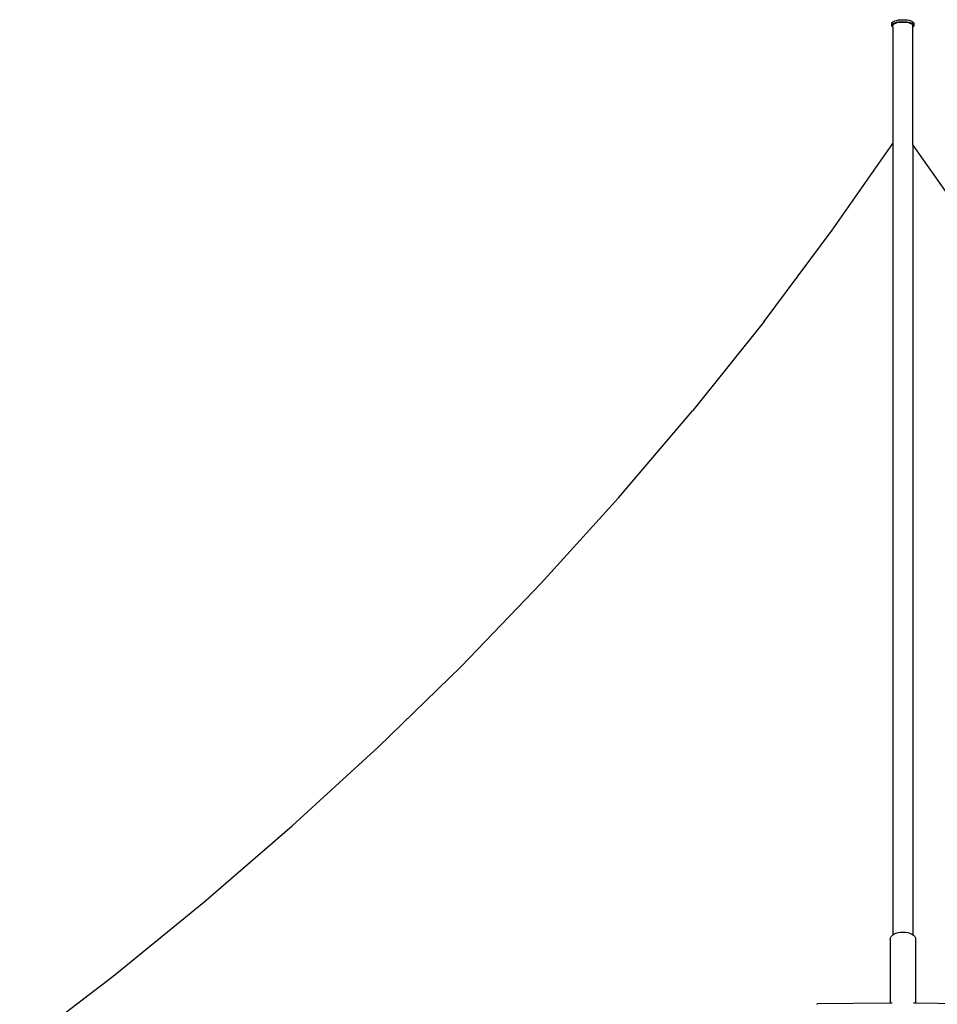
# Model space of a CAD drawing. Extents: x -123 to 135, y -112 to 118.
# Tile 3 of 4: x -100 to 9, y 1 to 118. Entities that reach past the tile are written whole.
import ezdxf

# ---------------------------------------------------------------- set-up
doc = ezdxf.new("R2010")
doc.units = 0
doc.header["$MEASUREMENT"] = 0
doc.layers.get('0').update_dxf_attribs({"linetype": 'CONTINUOUS'})

msp = doc.modelspace()

# ---------------------------------------------------------------- linework, layer by layer
for p, q in [((3.52, 117.14), (3.55, 117.23)), ((3.52, 116.9), (3.52, 117.14)), ((3.55, 117.23), (3.62, 117.31)), ((3.55, 116.99), (3.62, 117.08)), ((3.62, 117.31), (3.75, 117.39)), ((3.62, 117.08), (3.75, 117.15)), ((3.69, 116.98), (3.75, 117.06)), ((3.75, 117.39), (3.91, 117.46)), ((3.75, 117.15), (3.91, 117.22)), ((3.75, 117.06), (3.86, 117.13)), ((3.86, 117.13), (4.01, 117.19)), ((3.91, 117.46), (4.11, 117.51)), ((3.91, 117.22), (4.11, 117.28)), ((4.01, 117.19), (4.19, 117.24)), ((4.11, 117.51), (4.34, 117.56)), ((4.11, 117.28), (4.34, 117.32)), ((4.19, 117.24), (4.39, 117.28)), ((4.34, 117.56), (4.59, 117.58)), ((4.34, 117.32), (4.59, 117.35)), ((4.39, 117.28), (4.62, 117.3)), ((4.59, 117.58), (4.85, 117.59)), ((4.59, 117.35), (4.85, 117.36)), ((4.62, 117.3), (4.85, 117.31)), ((4.85, 117.59), (5.11, 117.58)), ((4.85, 117.36), (5.11, 117.35)), ((4.85, 117.31), (5.08, 117.3)), ((5.08, 117.3), (5.3, 117.28)), ((5.11, 117.58), (5.36, 117.56)), ((5.11, 117.35), (5.36, 117.32)), ((5.3, 117.28), (5.51, 117.24)), ((5.36, 117.56), (5.59, 117.52)), ((5.36, 117.32), (5.59, 117.28)), ((5.51, 117.24), (5.69, 117.19)), ((5.59, 117.52), (5.79, 117.46)), ((5.59, 117.28), (5.79, 117.22)), ((5.69, 117.19), (5.84, 117.13)), ((5.79, 117.46), (5.95, 117.39)), ((5.79, 117.22), (5.95, 117.16)), ((5.84, 117.13), (5.95, 117.06)), ((5.95, 117.39), (6.08, 117.31)), ((5.95, 117.16), (6.08, 117.08)), ((5.95, 117.06), (6.01, 116.98)), ((6.08, 117.31), (6.15, 117.23)), ((6.08, 117.08), (6.15, 116.99)), ((6.15, 117.23), (6.18, 117.14)), ((6.18, 116.91), (6.18, 117.14)), ((3.52, 116.9), (3.55, 116.99)), ((3.55, 116.82), (3.52, 116.9)), ((3.63, 116.73), (3.55, 116.82)), ((3.66, 116.71), (3.63, 116.73)), ((3.66, 116.9), (3.67, 116.94)), ((3.69, 116.83), (3.66, 116.9)), ((3.66, 116.71), (3.66, 116.9)), ((3.69, 116.69), (3.66, 116.71)), ((3.66, 116.71), (3.67, 102.87)), ((3.67, 116.94), (3.69, 116.98)), ((3.69, 116.93), (3.67, 116.94)), ((6.01, 116.98), (6.03, 116.94)), ((6.03, 116.94), (6.01, 116.93)), ((6.04, 116.91), (6.02, 116.83)), ((6.02, 116.83), (6.01, 116.83)), ((6.04, 116.71), (6.01, 116.69)), ((6.03, 116.94), (6.04, 116.91)), ((6.04, 116.71), (6.04, 116.91)), ((6.08, 116.73), (6.04, 116.71)), ((6.04, 102.69), (6.04, 116.71)), ((6.15, 116.82), (6.08, 116.73)), ((6.15, 116.99), (6.18, 116.91)), ((6.18, 116.91), (6.15, 116.82)), ((-3.54, 92.56), (3.67, 102.87)), ((3.67, 102.87), (3.69, 102.9)), ((3.67, 102.87), (3.67, 8.82)), ((6.02, 102.72), (6.04, 102.69)), ((6.04, 102.69), (13.13, 92.55)), ((6.04, 102.69), (6.04, 8.82)), ((-11.64, 81.73), (-3.54, 92.56)), ((-11.64, 81.73), (-20.11, 71.13)), ((-28.94, 60.75), (-20.11, 71.13)), ((-38.12, 50.62), (-28.94, 60.75)), ((-47.65, 40.73), (-38.12, 50.62)), ((-47.65, 40.73), (-57.52, 31.11)), ((-57.52, 31.11), (-67.71, 21.76)), ((-78.21, 12.7), (-67.71, 21.76)), ((-89.01, 3.92), (-78.21, 12.7)), ((3.35, 8.3), (3.38, 8.47)), ((3.38, 8.14), (3.35, 8.3)), ((3.35, 8.3), (3.35, 0.69)), ((3.38, 8.47), (3.46, 8.63)), ((3.46, 8.63), (3.6, 8.77)), ((3.6, 8.77), (3.67, 8.82)), ((3.67, 8.82), (3.79, 8.9)), ((3.79, 8.9), (4.02, 9.01)), ((4.02, 9.01), (4.28, 9.09)), ((4.28, 9.09), (4.56, 9.14)), ((4.56, 9.14), (4.85, 9.15)), ((4.85, 9.15), (5.15, 9.14)), ((5.15, 9.14), (5.43, 9.09)), ((5.43, 9.09), (5.69, 9.01)), ((5.69, 9.01), (5.92, 8.91)), ((5.92, 8.91), (6.04, 8.82)), ((6.04, 8.82), (6.11, 8.78)), ((6.11, 8.78), (6.25, 8.63)), ((6.25, 8.63), (6.33, 8.47)), ((6.33, 8.47), (6.36, 8.3)), ((6.36, 8.3), (6.33, 8.14)), ((6.36, 8.3), (6.36, 0.68)), ((6.33, 8.14), (6.33, 8.14)), ((-100.1, -4.55), (-89.01, 3.92)), ((-5.35, 0.6), (-5.34, 0.63)), ((-5.35, 0.52), (-5.35, 0.6)), ((3.35, 0.69), (-5.34, 0.63)), ((3.58, 0.69), (3.35, 0.69)), ((6.36, 0.68), (6.12, 0.68)), ((14.99, 0.6), (6.36, 0.68))]:
    msp.add_line(p, q)

doc.saveas('drawing.dxf')
